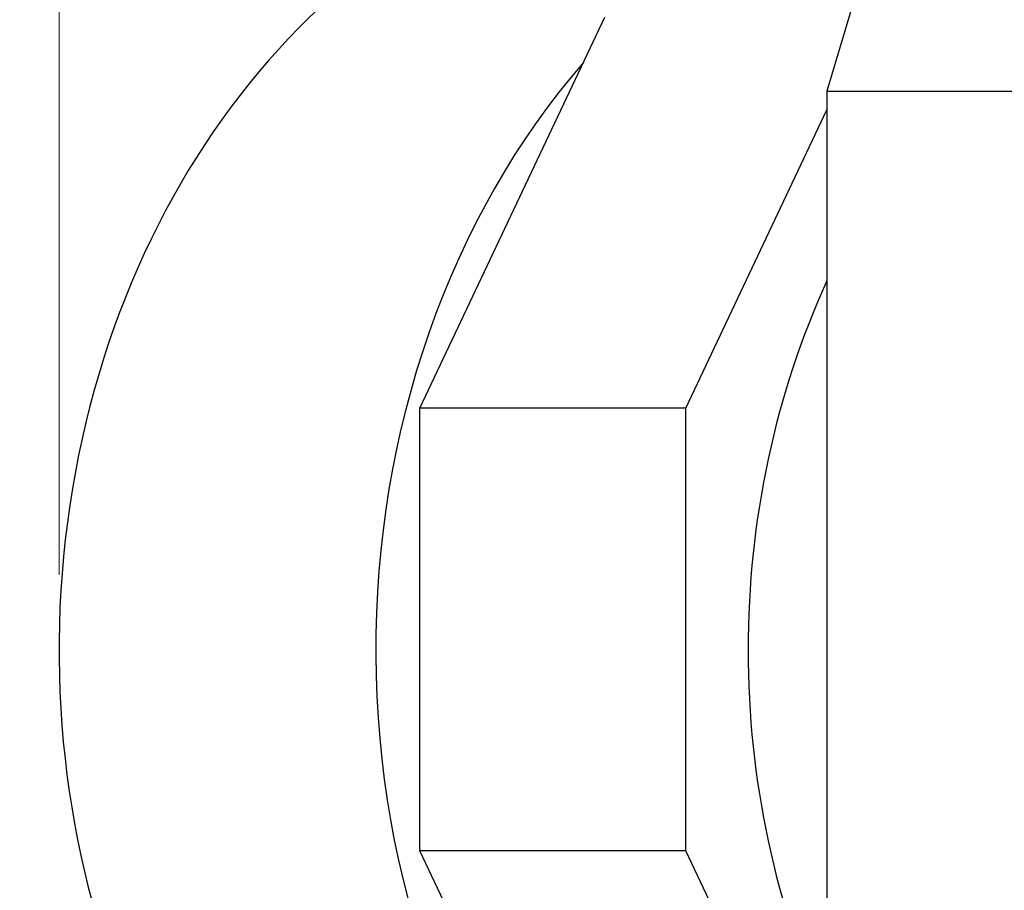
# Model space of a CAD drawing. Header units: inches. Extents: x 0 to 23760, y -13 to 16800.
# Tile 205 of 256: x 10188 to 10712, y 14682 to 15146. Entities that reach past the tile are written whole.
import ezdxf

# ---------------------------------------------------------------- set-up
doc = ezdxf.new("R2010")
doc.units = ezdxf.units.IN
doc.layers.add('1', color=7, linetype='Continuous', true_color=0xffffff)
doc.layers.add('254', color=7, linetype='Continuous', true_color=0xffffff)

msp = doc.modelspace()

# ---------------------------------------------------------------- linework, layer by layer
at = {"layer": '1', "color": 2, "linetype": 'Continuous', "lineweight": 25}
for p, q in [((10675.536, 15302.219), (10617.589, 15107.863)), ((10400.793, 14938.863), (10499.325, 15147.205)), ((10617.589, 15107.863), (10846.446, 15107.863)), ((10617.589, 15107.863), (10617.589, 14601.317)), ((10542.386, 14938.863), (10617.588, 15097.874)), ((10400.793, 14702.97), (10400.793, 14938.863)), ((10542.386, 14938.863), (10400.793, 14938.863)), ((10542.386, 14702.97), (10542.386, 14938.863)), ((10496.501, 14500.6), (10400.793, 14702.97)), ((10542.386, 14702.97), (10400.793, 14702.97)), ((10606.532, 14567.338), (10542.386, 14702.97))]:
    msp.add_line(p, q, dxfattribs=at)
for centre, major_axis, start_param, end_param in [((10561.302, 14809.991), (0, 430.5), 0.0931241, 2.7313831), ((10729.933, 14809.991), (0, 430.5), 0.7563565, 2.3969089), ((10905.984, 14809.991), (0, -403.334), 4.2026656, 4.712389), ((10905.984, 14809.991), (0, -403.334), 4.712389, 5.2221124)]:
    msp.add_ellipse(centre, major_axis=major_axis, ratio=0.819152, start_param=start_param, end_param=end_param, dxfattribs=at)
at = {"layer": '254', "color": 3, "linetype": 'Continuous', "lineweight": 13}
msp.add_line((10208.657, 14849.991), (10208.657, 15800), dxfattribs=at)

doc.saveas('drawing.dxf')
